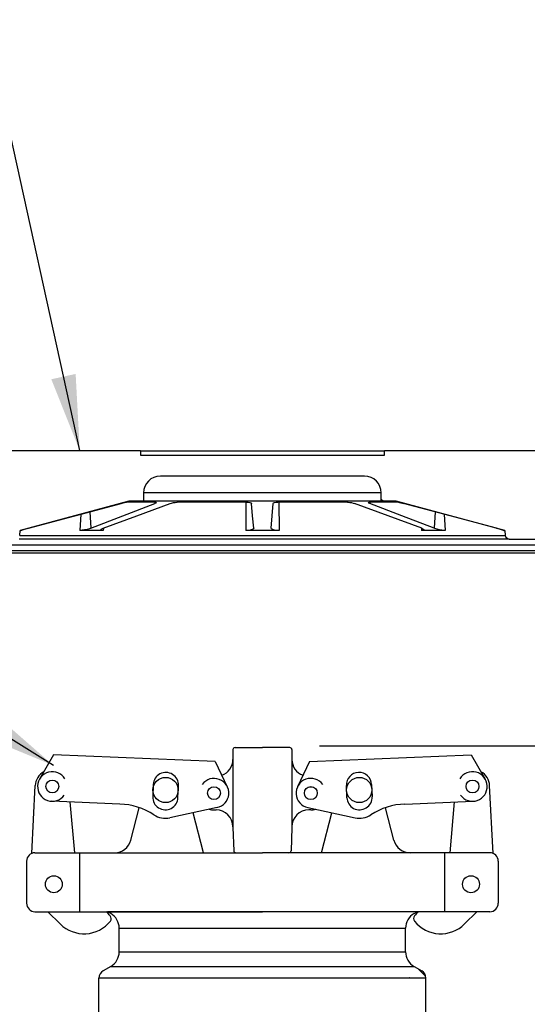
# Model space of a CAD drawing. Extents: x -1276 to 451, y 2026 to 3394.
# Tile 23 of 104: x -688.95 to -681.42, y 3184.3 to 3198.92. Entities that reach past the tile are written whole.
import ezdxf

# ---------------------------------------------------------------- set-up
doc = ezdxf.new("R2010")
doc.units = 0
doc.header["$MEASUREMENT"] = 0
for name, color, linetype in [('FILL-CAP', 1, 'CONTINUOUS'), ('SPILL-BUCKET', 1, 'CONTINUOUS'), ('SWIVEL-ADAPTOR', 1, 'CONTINUOUS'), ('TEXT', 3, 'CONTINUOUS')]:
    doc.layers.add(name, color=color, linetype=linetype)
doc.styles.add('SIMPLEX', font='simplex')
doc.dimstyles.new('DIM12', dxfattribs={"dimscale": 12, "dimtxt": 0.09375, "dimasz": 0.09375, "dimexe": 0.0625, "dimexo": 0.0625, "dimgap": 0.0625, "dimtad": 1, "dimdec": 4, "dimzin": 3, "dimdsep": 46, "dimlunit": 4, "dimtxsty": 'SIMPLEX', "dimcen": 0, "dimclrd": 3, "dimclre": 3, "dimclrt": 3, "dimadec": 0, "dimazin": 0, "dimtfac": 1, "dimtdec": 4, "dimtmove": 0, "dimatfit": 3, "dimfxl": 1, "dimfrac": 2, "dimtolj": 1, "dimtzin": 3, "dimarcsym": 0})

msp = doc.modelspace()

# ---------------------------------------------------------------- linework, layer by layer
at = {"layer": 'FILL-CAP', "linetype": 'Continuous'}
for p, q in [((-685.75463, 3188.1136), (-685.34838, 3188.1136)), ((-684.94213, 3188.1136), (-685.34838, 3188.1136)), ((-688.44696, 3188.00347), (-688.6553, 3187.64504)), ((-686.04773, 3187.90499), (-688.44696, 3188.00347)), ((-685.78588, 3188.08235), (-685.78588, 3187.9366)), ((-684.91088, 3188.08235), (-684.91088, 3187.9366)), ((-684.64903, 3187.90499), (-682.2498, 3188.00347)), ((-682.2498, 3188.00347), (-682.04146, 3187.64504)), ((-686.04773, 3187.90499), (-685.86946, 3187.5307)), ((-685.78588, 3187.9366), (-685.78588, 3186.9261)), ((-684.91088, 3187.9366), (-684.91088, 3186.9366)), ((-684.64903, 3187.90499), (-684.8273, 3187.5307)), ((-688.7711, 3186.54163), (-688.7201, 3187.5485)), ((-686.969, 3187.56373), (-686.97638, 3187.38389)), ((-686.6017, 3187.36851), (-686.59432, 3187.54836)), ((-684.09506, 3187.36851), (-684.10245, 3187.54836)), ((-683.72776, 3187.56373), (-683.72038, 3187.38389)), ((-681.92566, 3186.54163), (-681.97666, 3187.5485)), ((-687.46254, 3187.27498), (-688.47515, 3187.31654)), ((-688.13343, 3186.5511), (-688.19932, 3187.30522)), ((-686.02081, 3187.22281), (-686.72322, 3187.07122)), ((-684.67596, 3187.22281), (-683.97354, 3187.07122)), ((-683.23422, 3187.27498), (-682.22161, 3187.31654)), ((-682.56333, 3186.5511), (-682.49744, 3187.30522)), ((-687.29985, 3186.73886), (-687.176, 3187.22066)), ((-686.22385, 3186.55186), (-686.37658, 3187.14603)), ((-686.06688, 3187.1866), (-686.03588, 3187.1866)), ((-684.62988, 3187.1866), (-684.66088, 3187.1866)), ((-684.47291, 3186.55186), (-684.32018, 3187.14603)), ((-683.39692, 3186.73886), (-683.52076, 3187.22066)), ((-685.78588, 3186.9366), (-685.78588, 3186.9261)), ((-684.91088, 3186.9366), (-684.91088, 3186.9261)), ((-685.78588, 3186.9261), (-685.77384, 3186.58126)), ((-684.91088, 3186.9261), (-684.92292, 3186.58126)), ((-688.72338, 3186.5511), (-687.54197, 3186.5511)), ((-688.05588, 3185.6761), (-688.05588, 3186.5511)), ((-687.54197, 3186.5511), (-685.34838, 3186.5511)), ((-683.15479, 3186.5511), (-685.34838, 3186.5511)), ((-681.97338, 3186.5511), (-683.15479, 3186.5511)), ((-682.64088, 3185.6761), (-682.64088, 3186.5511)), ((-688.84838, 3186.4261), (-688.84838, 3185.8011)), ((-681.84838, 3186.4261), (-681.84838, 3185.8011)), ((-688.72338, 3185.6761), (-685.34838, 3185.6761)), ((-688.53121, 3185.6761), (-688.34835, 3185.49398)), ((-681.97338, 3185.6761), (-685.34838, 3185.6761)), ((-682.16555, 3185.6761), (-682.34841, 3185.49398))]:
    msp.add_line(p, q, dxfattribs=at)
at = {"layer": 'FILL-CAP', "color": 7, "linetype": 'Continuous'}
for centre, radius in [((-686.78588, 3187.4831), 0.1875), ((-683.91088, 3187.4831), 0.1875), ((-688.46618, 3187.53511), 0.0955), ((-686.06688, 3187.4366), 0.0955), ((-684.62988, 3187.4366), 0.0955), ((-682.23058, 3187.53511), 0.0955), ((-688.44388, 3186.0831), 0.126), ((-682.25288, 3186.0831), 0.126)]:
    msp.add_circle(centre, radius, dxfattribs=at)
at = {"layer": 'FILL-CAP', "linetype": 'Continuous'}
msp.add_circle((-684.62988, 3187.4366), 0.096, dxfattribs=at)
for centre, radius, start, end in [((-685.75463, 3188.08235), 0.03125, 90, 180), ((-684.94213, 3188.08235), 0.03125, 0, 90), ((-686.03588, 3187.9366), 0.25, 289.892293, 0), ((-684.66088, 3187.9366), 0.25, 180, 250.107707), ((-688.47042, 3187.53586), 0.25, 119.01975, 177.100106), ((-688.46611, 3187.53511), 0.2188, 31.207475, 324.090131), ((-682.23065, 3187.53511), 0.2188, 215.909869, 148.792525), ((-682.22634, 3187.53586), 0.25, 2.899894, 60.98025), ((-686.06563, 3187.43653), 0.2187, 281.184003, 143.400114), ((-684.62988, 3187.4366), 0.2187, 35.923386, 258.139497), ((-687.50355, 3186.27582), 1, 57.003012, 87.64961), ((-683.19321, 3186.27582), 1, 92.35039, 122.996988), ((-686.78904, 3187.3762), 0.312, 237.003012, 282.178318), ((-686.06688, 3187.4366), 0.25, 253.199633, 269.999877), ((-686.03588, 3186.9366), 0.25, 0, 90), ((-684.66088, 3186.9366), 0.25, 90, 180), ((-684.62988, 3187.4366), 0.25, 270.000123, 286.800367), ((-683.90772, 3187.3762), 0.312, 257.821682, 302.996988), ((-687.54197, 3186.8011), 0.25, 270, 345.58427), ((-683.15479, 3186.8011), 0.25, 194.41573, 270), ((-688.72338, 3186.4261), 0.125, 90, 180), ((-685.74261, 3186.58235), 0.03125, 182, 270), ((-684.95415, 3186.58235), 0.03125, 270, 358), ((-681.97338, 3186.4261), 0.125, 0, 90), ((-688.72338, 3185.8011), 0.125, 180, 270), ((-681.97338, 3185.8011), 0.125, 270, 0), ((-687.98531, 3185.28934), 0.5, 40.753152, 50.670514), ((-687.65389, 3185.57494), 0.0625, 321.339848, 40.753152), ((-683.04287, 3185.57494), 0.0625, 139.246848, 218.660152), ((-682.71145, 3185.28934), 0.5, 129.329486, 139.246848), ((-687.99552, 3185.84825), 0.5, 225.115836, 321.339848), ((-682.70125, 3185.84825), 0.5, 218.660152, 314.884164)]:
    msp.add_arc(centre, radius, start, end, dxfattribs=at)
at = {"layer": 'FILL-CAP', "color": 1, "linetype": 'Continuous'}
for centre, start, end in [((-686.78166, 3187.55604), 357.64961, 177.64961), ((-683.9151, 3187.55604), 2.35039, 182.35039), ((-686.78904, 3187.3762), 177.64961, 357.649627), ((-683.90772, 3187.3762), 182.350373, 2.35039)]:
    msp.add_arc(centre, 0.1875, start, end, dxfattribs=at)
at = {"layer": 'SPILL-BUCKET', "linetype": 'Continuous'}
for p, q in [((-687.15964, 3192.518), (-691.34428, 3192.518)), ((-687.15964, 3192.518), (-687.15964, 3192.45554)), ((-687.15964, 3192.518), (-687.15377, 3192.518)), ((-687.15377, 3192.518), (-687.13619, 3192.518)), ((-687.13619, 3192.518), (-687.10701, 3192.518)), ((-687.10701, 3192.518), (-687.06643, 3192.518)), ((-687.06643, 3192.518), (-687.01471, 3192.518)), ((-687.01471, 3192.518), (-686.95218, 3192.518)), ((-686.95218, 3192.518), (-686.87924, 3192.518)), ((-686.87924, 3192.518), (-686.79638, 3192.518)), ((-686.79638, 3192.518), (-686.70413, 3192.518)), ((-686.70413, 3192.518), (-686.60309, 3192.518)), ((-686.60309, 3192.518), (-686.49391, 3192.518)), ((-686.49391, 3192.518), (-686.3773, 3192.518)), ((-686.3773, 3192.518), (-686.25401, 3192.518)), ((-686.25401, 3192.518), (-686.12486, 3192.518)), ((-686.12486, 3192.518), (-685.99066, 3192.518)), ((-685.99066, 3192.518), (-685.85231, 3192.518)), ((-685.85231, 3192.518), (-685.71068, 3192.518)), ((-685.71068, 3192.518), (-685.56671, 3192.518)), ((-685.56671, 3192.518), (-685.42131, 3192.518)), ((-685.42131, 3192.518), (-685.27545, 3192.518)), ((-685.27545, 3192.518), (-685.13006, 3192.518)), ((-685.13006, 3192.518), (-684.98608, 3192.518)), ((-684.98608, 3192.518), (-684.84446, 3192.518)), ((-684.84446, 3192.518), (-684.7061, 3192.518)), ((-684.7061, 3192.518), (-684.57191, 3192.518)), ((-684.57191, 3192.518), (-684.44275, 3192.518)), ((-684.44275, 3192.518), (-684.31947, 3192.518)), ((-684.31947, 3192.518), (-684.20286, 3192.518)), ((-684.20286, 3192.518), (-684.09368, 3192.518)), ((-684.09368, 3192.518), (-683.99263, 3192.518)), ((-683.99263, 3192.518), (-683.90038, 3192.518)), ((-683.90038, 3192.518), (-683.81752, 3192.518)), ((-683.81752, 3192.518), (-683.74459, 3192.518)), ((-683.74459, 3192.518), (-683.68206, 3192.518)), ((-683.68206, 3192.518), (-683.63033, 3192.518)), ((-683.63033, 3192.518), (-683.58975, 3192.518)), ((-683.58975, 3192.518), (-683.56058, 3192.518)), ((-683.56058, 3192.518), (-683.54299, 3192.518)), ((-683.54299, 3192.518), (-683.53712, 3192.518)), ((-679.35248, 3192.518), (-683.53712, 3192.518)), ((-683.53712, 3192.45554), (-683.53712, 3192.518)), ((-687.15964, 3192.45554), (-683.53712, 3192.45554)), ((-683.83379, 3192.14325), (-686.86297, 3192.14325)), ((-687.3314, 3191.76851), (-688.94391, 3191.33644)), ((-687.39267, 3191.74996), (-687.37567, 3191.75397)), ((-687.37567, 3191.75397), (-687.36692, 3191.7556)), ((-687.36692, 3191.7556), (-687.36628, 3191.75564)), ((-687.34151, 3191.75564), (-687.36628, 3191.75564)), ((-687.30411, 3191.75564), (-687.34151, 3191.75564)), ((-687.1128, 3191.76851), (-687.3314, 3191.76851)), ((-687.2543, 3191.75564), (-687.30411, 3191.75564)), ((-687.19242, 3191.75564), (-687.2543, 3191.75564)), ((-687.11884, 3191.75564), (-687.19242, 3191.75564)), ((-687.03404, 3191.75564), (-687.11884, 3191.75564)), ((-687.10677, 3191.89342), (-687.1128, 3191.89342)), ((-687.1128, 3191.89342), (-687.1128, 3191.76851)), ((-687.10677, 3191.76851), (-687.1128, 3191.76851)), ((-687.08874, 3191.89342), (-687.10677, 3191.89342)), ((-687.08874, 3191.76851), (-687.10677, 3191.76851)), ((-687.05881, 3191.89342), (-687.08874, 3191.89342)), ((-687.05881, 3191.76851), (-687.08874, 3191.76851)), ((-687.0172, 3191.89342), (-687.05881, 3191.89342)), ((-687.0172, 3191.76851), (-687.05881, 3191.76851)), ((-686.93855, 3191.75564), (-687.03404, 3191.75564)), ((-686.96419, 3191.89342), (-687.0172, 3191.89342)), ((-686.96419, 3191.76851), (-687.0172, 3191.76851)), ((-686.90014, 3191.89342), (-686.96419, 3191.89342)), ((-686.90014, 3191.76851), (-686.96419, 3191.76851)), ((-686.94438, 3191.75564), (-686.94323, 3191.73704)), ((-686.93855, 3191.75564), (-686.9311, 3191.75531)), ((-686.9311, 3191.75531), (-686.92268, 3191.75301)), ((-686.92268, 3191.75301), (-686.92233, 3191.74872)), ((-686.82549, 3191.89342), (-686.90014, 3191.89342)), ((-686.82549, 3191.76851), (-686.90014, 3191.76851)), ((-686.74076, 3191.89342), (-686.82549, 3191.89342)), ((-686.74076, 3191.76851), (-686.82549, 3191.76851)), ((-686.64651, 3191.89342), (-686.74076, 3191.89342)), ((-686.64651, 3191.76851), (-686.74076, 3191.76851)), ((-686.66924, 3191.74938), (-686.64218, 3191.75364)), ((-686.54339, 3191.89342), (-686.64651, 3191.89342)), ((-686.54339, 3191.76851), (-686.64651, 3191.76851)), ((-686.64218, 3191.75364), (-686.61795, 3191.75554)), ((-686.61795, 3191.75554), (-686.61195, 3191.75564)), ((-686.48144, 3191.75564), (-686.61195, 3191.75564)), ((-686.43211, 3191.89342), (-686.54339, 3191.89342)), ((-686.43211, 3191.76851), (-686.54339, 3191.76851)), ((-686.34374, 3191.75564), (-686.48144, 3191.75564)), ((-686.31343, 3191.89342), (-686.43211, 3191.89342)), ((-686.31343, 3191.76851), (-686.43211, 3191.76851)), ((-686.19973, 3191.75564), (-686.34374, 3191.75564)), ((-686.18815, 3191.89342), (-686.31343, 3191.89342)), ((-686.18815, 3191.76851), (-686.31343, 3191.76851)), ((-686.05032, 3191.75564), (-686.19973, 3191.75564)), ((-686.05714, 3191.89342), (-686.18815, 3191.89342)), ((-686.05714, 3191.76851), (-686.18815, 3191.76851)), ((-685.92129, 3191.89342), (-686.05714, 3191.89342)), ((-685.92129, 3191.76851), (-686.05714, 3191.76851)), ((-685.89646, 3191.75564), (-686.05032, 3191.75564)), ((-685.78152, 3191.89342), (-685.92129, 3191.89342)), ((-685.78152, 3191.76851), (-685.92129, 3191.76851)), ((-685.73913, 3191.75564), (-685.89646, 3191.75564)), ((-685.6388, 3191.89342), (-685.78152, 3191.89342)), ((-685.6388, 3191.76851), (-685.78152, 3191.76851)), ((-685.57932, 3191.75564), (-685.73913, 3191.75564)), ((-685.49409, 3191.89342), (-685.6388, 3191.89342)), ((-685.49409, 3191.76851), (-685.6388, 3191.76851)), ((-685.59335, 3191.75563), (-685.59588, 3191.33644)), ((-685.57932, 3191.75564), (-685.55824, 3191.7548)), ((-685.55824, 3191.7548), (-685.53661, 3191.7518)), ((-685.34838, 3191.89342), (-685.49409, 3191.89342)), ((-685.34838, 3191.76851), (-685.49409, 3191.76851)), ((-685.20268, 3191.89342), (-685.34838, 3191.89342)), ((-685.20268, 3191.76851), (-685.34838, 3191.76851)), ((-685.05797, 3191.89342), (-685.20268, 3191.89342)), ((-685.05797, 3191.76851), (-685.20268, 3191.76851)), ((-685.16775, 3191.74996), (-685.1467, 3191.75397)), ((-685.1467, 3191.75397), (-685.12188, 3191.7556)), ((-685.12188, 3191.7556), (-685.11744, 3191.75564)), ((-684.95763, 3191.75564), (-685.11744, 3191.75564)), ((-685.10341, 3191.75563), (-685.10089, 3191.33644)), ((-684.91524, 3191.89342), (-685.05797, 3191.89342)), ((-684.91524, 3191.76851), (-685.05797, 3191.76851)), ((-684.8003, 3191.75564), (-684.95763, 3191.75564)), ((-684.77548, 3191.89342), (-684.91524, 3191.89342)), ((-684.77548, 3191.76851), (-684.91524, 3191.76851)), ((-684.64644, 3191.75564), (-684.8003, 3191.75564)), ((-684.63962, 3191.89342), (-684.77548, 3191.89342)), ((-684.63962, 3191.76851), (-684.77548, 3191.76851)), ((-684.49704, 3191.75564), (-684.64644, 3191.75564)), ((-684.50861, 3191.89342), (-684.63962, 3191.89342)), ((-684.50861, 3191.76851), (-684.63962, 3191.76851)), ((-684.38334, 3191.89342), (-684.50861, 3191.89342)), ((-684.38334, 3191.76851), (-684.50861, 3191.76851)), ((-684.35303, 3191.75564), (-684.49704, 3191.75564)), ((-684.26465, 3191.89342), (-684.38334, 3191.89342)), ((-684.26465, 3191.76851), (-684.38334, 3191.76851)), ((-684.21533, 3191.75564), (-684.35303, 3191.75564)), ((-684.15337, 3191.89342), (-684.26465, 3191.89342)), ((-684.15337, 3191.76851), (-684.26465, 3191.76851)), ((-684.08481, 3191.75564), (-684.21533, 3191.75564)), ((-684.05026, 3191.89342), (-684.15337, 3191.89342)), ((-684.05026, 3191.76851), (-684.15337, 3191.76851)), ((-684.08481, 3191.75564), (-684.07357, 3191.75531)), ((-684.07357, 3191.75531), (-684.04962, 3191.75301)), ((-683.95601, 3191.89342), (-684.05026, 3191.89342)), ((-683.95601, 3191.76851), (-684.05026, 3191.76851)), ((-684.04962, 3191.75301), (-684.02419, 3191.74872)), ((-683.87127, 3191.89342), (-683.95601, 3191.89342)), ((-683.87127, 3191.76851), (-683.95601, 3191.76851)), ((-683.79662, 3191.89342), (-683.87127, 3191.89342)), ((-683.79662, 3191.76851), (-683.87127, 3191.76851)), ((-683.73257, 3191.89342), (-683.79662, 3191.89342)), ((-683.73257, 3191.76851), (-683.79662, 3191.76851)), ((-683.77486, 3191.74938), (-683.77304, 3191.75364)), ((-683.77304, 3191.75364), (-683.76253, 3191.75554)), ((-683.76253, 3191.75554), (-683.75821, 3191.75564)), ((-683.66273, 3191.75564), (-683.75821, 3191.75564)), ((-683.75238, 3191.75564), (-683.75354, 3191.73704)), ((-683.67957, 3191.89342), (-683.73257, 3191.89342)), ((-683.67957, 3191.76851), (-683.73257, 3191.76851)), ((-683.63795, 3191.89342), (-683.67957, 3191.89342)), ((-683.63795, 3191.76851), (-683.67957, 3191.76851)), ((-683.57792, 3191.75564), (-683.66273, 3191.75564)), ((-683.60803, 3191.89342), (-683.63795, 3191.89342)), ((-683.60803, 3191.76851), (-683.63795, 3191.76851)), ((-683.58999, 3191.89342), (-683.60803, 3191.89342)), ((-683.58999, 3191.76851), (-683.60803, 3191.76851)), ((-683.58396, 3191.89342), (-683.58999, 3191.89342)), ((-683.58396, 3191.76851), (-683.58999, 3191.76851)), ((-683.58396, 3191.76851), (-683.58396, 3191.89342)), ((-683.58396, 3191.80206), (-683.55041, 3191.76851)), ((-683.36536, 3191.76851), (-683.58396, 3191.76851)), ((-683.50435, 3191.75564), (-683.57792, 3191.75564)), ((-683.44246, 3191.75564), (-683.50435, 3191.75564)), ((-683.39266, 3191.75564), (-683.44246, 3191.75564)), ((-683.35525, 3191.75564), (-683.39266, 3191.75564)), ((-681.75285, 3191.33644), (-683.36536, 3191.76851)), ((-683.33048, 3191.75564), (-683.35525, 3191.75564)), ((-683.33048, 3191.75564), (-683.32504, 3191.7548)), ((-683.32504, 3191.7548), (-683.31167, 3191.7518)), ((-688.13242, 3191.55287), (-687.44265, 3191.73704)), ((-687.91093, 3191.61201), (-687.89586, 3191.36843)), ((-687.44265, 3191.73704), (-687.41608, 3191.74403)), ((-687.41958, 3191.55287), (-686.94323, 3191.73704)), ((-687.41608, 3191.74403), (-687.39267, 3191.74996)), ((-687.21441, 3191.55287), (-686.71527, 3191.73704)), ((-686.93032, 3191.74282), (-686.94323, 3191.73704)), ((-686.92233, 3191.74872), (-686.93032, 3191.74282)), ((-686.71527, 3191.73704), (-686.69565, 3191.74325)), ((-686.69565, 3191.74325), (-686.66924, 3191.74938)), ((-685.53661, 3191.7518), (-685.52031, 3191.74693)), ((-685.52031, 3191.74693), (-685.51105, 3191.74061)), ((-685.51105, 3191.74061), (-685.50957, 3191.73704)), ((-685.49346, 3191.55287), (-685.50957, 3191.73704)), ((-685.2033, 3191.55287), (-685.18719, 3191.73704)), ((-685.18719, 3191.73704), (-685.18191, 3191.74403)), ((-685.18191, 3191.74403), (-685.16775, 3191.74996)), ((-684.02419, 3191.74872), (-683.99955, 3191.74282)), ((-683.99955, 3191.74282), (-683.98149, 3191.73704)), ((-683.48236, 3191.55287), (-683.98149, 3191.73704)), ((-683.76723, 3191.74325), (-683.77486, 3191.74938)), ((-683.75354, 3191.73704), (-683.76723, 3191.74325)), ((-683.27719, 3191.55287), (-683.75354, 3191.73704)), ((-683.31167, 3191.7518), (-683.292, 3191.74693)), ((-683.292, 3191.74693), (-683.26757, 3191.74061)), ((-683.26757, 3191.74061), (-683.25412, 3191.73704)), ((-682.56435, 3191.55287), (-683.25412, 3191.73704)), ((-682.78584, 3191.61201), (-682.8009, 3191.36843)), ((-688.82212, 3191.36843), (-688.13242, 3191.55287)), ((-688.04394, 3191.5765), (-688.05978, 3191.33644)), ((-687.89586, 3191.36843), (-687.41958, 3191.55287)), ((-687.71351, 3191.36843), (-687.21441, 3191.55287)), ((-685.47732, 3191.36843), (-685.49346, 3191.55287)), ((-685.21944, 3191.36843), (-685.2033, 3191.55287)), ((-682.98326, 3191.36843), (-683.48236, 3191.55287)), ((-682.8009, 3191.36843), (-683.27719, 3191.55287)), ((-682.65282, 3191.5765), (-682.63698, 3191.33644)), ((-681.87465, 3191.36843), (-682.56435, 3191.55287)), ((-688.9503, 3191.26341), (-688.94391, 3191.33644)), ((-688.94178, 3191.33644), (-688.94391, 3191.33644)), ((-688.93539, 3191.33644), (-688.94178, 3191.33644)), ((-688.93539, 3191.33644), (-688.93213, 3191.33791)), ((-688.93536, 3191.33671), (-688.93539, 3191.33644)), ((-688.93213, 3191.33791), (-688.91758, 3191.34229)), ((-688.91758, 3191.34229), (-688.89313, 3191.34917)), ((-688.89313, 3191.34917), (-688.86071, 3191.35804)), ((-688.86071, 3191.35804), (-688.82212, 3191.36843)), ((-688.05409, 3191.33652), (-688.05978, 3191.33644)), ((-687.89081, 3191.33644), (-688.05978, 3191.33644)), ((-688.02369, 3191.33884), (-688.05409, 3191.33652)), ((-687.98701, 3191.34432), (-688.02369, 3191.33884)), ((-687.94845, 3191.35248), (-687.98701, 3191.34432)), ((-687.91329, 3191.3623), (-687.94845, 3191.35248)), ((-687.89586, 3191.36843), (-687.91329, 3191.3623)), ((-687.70977, 3191.33644), (-687.89081, 3191.33644)), ((-687.74786, 3191.34633), (-687.74191, 3191.35453)), ((-687.74193, 3191.34034), (-687.74786, 3191.34633)), ((-687.72494, 3191.33701), (-687.74193, 3191.34034)), ((-687.74191, 3191.35453), (-687.72399, 3191.36426)), ((-687.70977, 3191.33644), (-687.72494, 3191.33701)), ((-687.72399, 3191.36426), (-687.71351, 3191.36843)), ((-687.70781, 3191.37054), (-687.70977, 3191.33644)), ((-685.56557, 3191.33752), (-685.59588, 3191.33644)), ((-685.34838, 3191.33644), (-685.59588, 3191.33644)), ((-685.53051, 3191.34175), (-685.56557, 3191.33752)), ((-685.50161, 3191.34892), (-685.53051, 3191.34175)), ((-685.48308, 3191.35821), (-685.50161, 3191.34892)), ((-685.47732, 3191.36843), (-685.48308, 3191.35821)), ((-685.10089, 3191.33644), (-685.34838, 3191.33644)), ((-685.21347, 3191.35804), (-685.21944, 3191.36843)), ((-685.19586, 3191.34917), (-685.21347, 3191.35804)), ((-685.16921, 3191.34229), (-685.19586, 3191.34917)), ((-685.13624, 3191.33791), (-685.16921, 3191.34229)), ((-685.10089, 3191.33644), (-685.13624, 3191.33791)), ((-682.98895, 3191.37054), (-682.98699, 3191.33644)), ((-682.98093, 3191.33652), (-682.98699, 3191.33644)), ((-682.80596, 3191.33644), (-682.98699, 3191.33644)), ((-682.98326, 3191.36843), (-682.96841, 3191.3623)), ((-682.95962, 3191.33884), (-682.98093, 3191.33652)), ((-682.96841, 3191.3623), (-682.95242, 3191.35248)), ((-682.94944, 3191.34432), (-682.95962, 3191.33884)), ((-682.95242, 3191.35248), (-682.94944, 3191.34432)), ((-682.63698, 3191.33644), (-682.80596, 3191.33644)), ((-682.78939, 3191.36426), (-682.8009, 3191.36843)), ((-682.7565, 3191.35453), (-682.78939, 3191.36426)), ((-682.7204, 3191.34633), (-682.7565, 3191.35453)), ((-682.68488, 3191.34034), (-682.7204, 3191.34633)), ((-682.65312, 3191.33701), (-682.68488, 3191.34034)), ((-682.63698, 3191.33644), (-682.65312, 3191.33701)), ((-681.87465, 3191.36843), (-681.83668, 3191.35821)), ((-681.83668, 3191.35821), (-681.80275, 3191.34892)), ((-681.80275, 3191.34892), (-681.77732, 3191.34175)), ((-681.77732, 3191.34175), (-681.76346, 3191.33752)), ((-681.76346, 3191.33752), (-681.76138, 3191.33644)), ((-681.7614, 3191.33673), (-681.76138, 3191.33644)), ((-681.75498, 3191.33644), (-681.76138, 3191.33644)), ((-681.75285, 3191.33644), (-681.75498, 3191.33644)), ((-681.75285, 3191.33644), (-681.74646, 3191.26341)), ((-688.9173, 3191.2064), (-688.95886, 3191.2064)), ((-688.9503, 3191.26341), (-688.94443, 3191.26341)), ((-688.94443, 3191.26341), (-688.92683, 3191.26341)), ((-688.92683, 3191.26341), (-688.89755, 3191.26341)), ((-688.8641, 3191.2064), (-688.9173, 3191.2064)), ((-688.89755, 3191.26341), (-688.8567, 3191.26341)), ((-688.79943, 3191.2064), (-688.8641, 3191.2064)), ((-688.8567, 3191.26341), (-688.8044, 3191.26341)), ((-688.8044, 3191.26341), (-688.74083, 3191.26341)), ((-688.72351, 3191.2064), (-688.79943, 3191.2064)), ((-688.74083, 3191.26341), (-688.6662, 3191.26341)), ((-688.63658, 3191.2064), (-688.72351, 3191.2064)), ((-688.6662, 3191.26341), (-688.58074, 3191.26341)), ((-688.53892, 3191.2064), (-688.63658, 3191.2064)), ((-688.58074, 3191.26341), (-688.48474, 3191.26341)), ((-688.43085, 3191.2064), (-688.53892, 3191.2064)), ((-688.48474, 3191.26341), (-688.37851, 3191.26341)), ((-688.31273, 3191.2064), (-688.43085, 3191.2064)), ((-688.37851, 3191.26341), (-688.2624, 3191.26341)), ((-688.18495, 3191.2064), (-688.31273, 3191.2064)), ((-688.2624, 3191.26341), (-688.13678, 3191.26341)), ((-688.04791, 3191.2064), (-688.18495, 3191.2064)), ((-688.13678, 3191.26341), (-688.00207, 3191.26341)), ((-687.90206, 3191.2064), (-688.04791, 3191.2064)), ((-688.00207, 3191.26341), (-687.8587, 3191.26341)), ((-687.74788, 3191.2064), (-687.90206, 3191.2064)), ((-687.8587, 3191.26341), (-687.70714, 3191.26341)), ((-687.58588, 3191.2064), (-687.74788, 3191.2064)), ((-687.70714, 3191.26341), (-687.54789, 3191.26341)), ((-687.41658, 3191.2064), (-687.58588, 3191.2064)), ((-687.54789, 3191.26341), (-687.38146, 3191.26341)), ((-687.24054, 3191.2064), (-687.41658, 3191.2064)), ((-687.38146, 3191.26341), (-687.2084, 3191.26341)), ((-687.05832, 3191.2064), (-687.24054, 3191.2064)), ((-687.2084, 3191.26341), (-687.02928, 3191.26341)), ((-686.87052, 3191.2064), (-687.05832, 3191.2064)), ((-687.02928, 3191.26341), (-686.84467, 3191.26341)), ((-686.67776, 3191.2064), (-686.87052, 3191.2064)), ((-686.84467, 3191.26341), (-686.65519, 3191.26341)), ((-686.48066, 3191.2064), (-686.67776, 3191.2064)), ((-686.65519, 3191.26341), (-686.46144, 3191.26341)), ((-686.27987, 3191.2064), (-686.48066, 3191.2064)), ((-686.46144, 3191.26341), (-686.26406, 3191.26341)), ((-686.07605, 3191.2064), (-686.27987, 3191.2064)), ((-686.26406, 3191.26341), (-686.06369, 3191.26341)), ((-685.86984, 3191.2064), (-686.07605, 3191.2064)), ((-686.06369, 3191.26341), (-685.86099, 3191.26341)), ((-685.66194, 3191.2064), (-685.86984, 3191.2064)), ((-685.86099, 3191.26341), (-685.65662, 3191.26341)), ((-685.45302, 3191.2064), (-685.66194, 3191.2064)), ((-685.65662, 3191.26341), (-685.45124, 3191.26341)), ((-685.24375, 3191.2064), (-685.45302, 3191.2064)), ((-685.45124, 3191.26341), (-685.24553, 3191.26341)), ((-685.24553, 3191.26341), (-685.04015, 3191.26341)), ((-685.03482, 3191.2064), (-685.24375, 3191.2064)), ((-685.04015, 3191.26341), (-684.83578, 3191.26341)), ((-684.82692, 3191.2064), (-685.03482, 3191.2064)), ((-684.83578, 3191.26341), (-684.63308, 3191.26341)), ((-684.62072, 3191.2064), (-684.82692, 3191.2064)), ((-684.63308, 3191.26341), (-684.43271, 3191.26341)), ((-684.41689, 3191.2064), (-684.62072, 3191.2064)), ((-684.43271, 3191.26341), (-684.23533, 3191.26341)), ((-684.2161, 3191.2064), (-684.41689, 3191.2064)), ((-684.23533, 3191.26341), (-684.04158, 3191.26341)), ((-684.019, 3191.2064), (-684.2161, 3191.2064)), ((-684.04158, 3191.26341), (-683.85209, 3191.26341)), ((-683.82624, 3191.2064), (-684.019, 3191.2064)), ((-683.85209, 3191.26341), (-683.66748, 3191.26341)), ((-683.63845, 3191.2064), (-683.82624, 3191.2064)), ((-683.66748, 3191.26341), (-683.48836, 3191.26341)), ((-683.45623, 3191.2064), (-683.63845, 3191.2064)), ((-683.48836, 3191.26341), (-683.3153, 3191.26341)), ((-683.28018, 3191.2064), (-683.45623, 3191.2064)), ((-683.3153, 3191.26341), (-683.14888, 3191.26341)), ((-683.11088, 3191.2064), (-683.28018, 3191.2064)), ((-683.14888, 3191.26341), (-682.98962, 3191.26341)), ((-682.94888, 3191.2064), (-683.11088, 3191.2064)), ((-682.98962, 3191.26341), (-682.83807, 3191.26341)), ((-682.79471, 3191.2064), (-682.94888, 3191.2064)), ((-682.83807, 3191.26341), (-682.6947, 3191.26341)), ((-682.64886, 3191.2064), (-682.79471, 3191.2064)), ((-682.6947, 3191.26341), (-682.55999, 3191.26341)), ((-682.51182, 3191.2064), (-682.64886, 3191.2064)), ((-682.55999, 3191.26341), (-682.43437, 3191.26341)), ((-682.38403, 3191.2064), (-682.51182, 3191.2064)), ((-682.43437, 3191.26341), (-682.31825, 3191.26341)), ((-682.26591, 3191.2064), (-682.38403, 3191.2064)), ((-682.31825, 3191.26341), (-682.21202, 3191.26341)), ((-682.15785, 3191.2064), (-682.26591, 3191.2064)), ((-682.21202, 3191.26341), (-682.11602, 3191.26341)), ((-682.06019, 3191.2064), (-682.15785, 3191.2064)), ((-682.11602, 3191.26341), (-682.03057, 3191.26341)), ((-681.97325, 3191.2064), (-682.06019, 3191.2064)), ((-682.03057, 3191.26341), (-681.95593, 3191.26341)), ((-681.89733, 3191.2064), (-681.97325, 3191.2064)), ((-681.95593, 3191.26341), (-681.89236, 3191.26341)), ((-681.83266, 3191.2064), (-681.89733, 3191.2064)), ((-681.89236, 3191.26341), (-681.84007, 3191.26341)), ((-681.84007, 3191.26341), (-681.79921, 3191.26341)), ((-681.77946, 3191.2064), (-681.83266, 3191.2064)), ((-681.79921, 3191.26341), (-681.76994, 3191.26341)), ((-681.73791, 3191.2064), (-681.77946, 3191.2064)), ((-681.76994, 3191.26341), (-681.75234, 3191.26341)), ((-681.75234, 3191.26341), (-681.74646, 3191.26341)), ((-681.74184, 3191.24471), (-681.70838, 3191.21125)), ((-681.70812, 3191.2064), (-681.73791, 3191.2064)), ((-681.69022, 3191.2064), (-681.70812, 3191.2064)), ((-681.68424, 3191.2064), (-681.69022, 3191.2064)), ((-681.68424, 3191.2064), (-679.99833, 3191.2064))]:
    msp.add_line(p, q, dxfattribs=at)
at = {"layer": 'SPILL-BUCKET', "color": 7, "linetype": 'Continuous'}
for p, q in [((-680.65351, 3191.03463), (-691.85402, 3191.03463)), ((-680.65141, 3191.11846), (-691.84963, 3191.11846)), ((-692.18701, 3191.0034), (-680.65382, 3191.0034))]:
    msp.add_line(p, q, dxfattribs=at)
at = {"layer": 'SPILL-BUCKET', "linetype": 'Continuous'}
for centre, radius, start, end in [((-686.86297, 3191.89342), 0.24983, 90, 180), ((-683.83379, 3191.89342), 0.24983, 0, 90), ((-681.68424, 3191.26885), 0.06246, 185, 270)]:
    msp.add_arc(centre, radius, start, end, dxfattribs=at)
at = {"layer": 'SWIVEL-ADAPTOR', "linetype": 'Continuous'}
for p, q in [((-687.59838, 3185.64867), (-687.64568, 3185.6761)), ((-687.59838, 3185.64867), (-687.64568, 3185.6761)), ((-687.59838, 3185.64867), (-687.64568, 3185.6761)), ((-687.59838, 3185.64867), (-687.64568, 3185.6761)), ((-683.05108, 3185.6761), (-687.64568, 3185.6761)), ((-683.09838, 3185.64867), (-683.05108, 3185.6761)), ((-683.09838, 3185.64867), (-683.05108, 3185.6761)), ((-683.09838, 3185.64867), (-683.05108, 3185.6761)), ((-683.09838, 3185.64867), (-683.05108, 3185.6761)), ((-687.47338, 3185.08029), (-687.47338, 3185.43232)), ((-687.47338, 3185.08029), (-687.47338, 3185.43232)), ((-683.22338, 3185.08029), (-683.22338, 3185.43232)), ((-683.22338, 3185.08029), (-683.22338, 3185.43232)), ((-687.59838, 3184.86341), (-687.71216, 3184.79771)), ((-687.59838, 3184.86341), (-687.71216, 3184.79771)), ((-683.09838, 3184.86341), (-682.9846, 3184.79771)), ((-683.09838, 3184.86341), (-682.9846, 3184.79771)), ((-682.92584, 3184.71972), (-683.03, 3184.82442)), ((-687.77466, 3183.15419), (-687.77466, 3184.6898)), ((-687.77466, 3183.15419), (-687.77466, 3184.6898)), ((-683.16088, 3184.69514), (-683.16569, 3184.69514)), ((-683.16088, 3184.69514), (-683.16569, 3184.69514)), ((-682.9221, 3183.15419), (-682.9221, 3184.6898)), ((-682.9221, 3183.15419), (-682.9221, 3184.6898))]:
    msp.add_line(p, q, dxfattribs=at)
at = {"layer": 'SWIVEL-ADAPTOR', "color": 7}
for p, q in [((-687.47285, 3185.43232), (-683.22285, 3185.43232)), ((-687.47285, 3185.08029), (-683.22231, 3185.08029)), ((-687.59845, 3184.86406), (-683.09725, 3184.86406)), ((-682.92156, 3184.6898), (-687.77413, 3184.6898))]:
    msp.add_line(p, q, dxfattribs=at)
at = {"layer": 'SWIVEL-ADAPTOR', "linetype": 'Continuous'}
for centre, radius, start, end in [((-687.72338, 3185.43232), 0.24947, 0, 59.981633), ((-687.72338, 3185.43232), 0.24947, 0, 59.981633), ((-682.97338, 3185.43232), 0.24947, 120.018367, 180), ((-682.97338, 3185.43232), 0.24947, 120.018367, 180), ((-687.72338, 3185.08029), 0.24947, 299.91219, 0), ((-687.72338, 3185.08029), 0.24947, 299.91219, 0), ((-682.97338, 3185.08029), 0.24947, 180, 240.08781), ((-682.97338, 3185.08029), 0.24947, 180, 240.08781), ((-687.64966, 3184.6898), 0.12447, 120.079762, 180), ((-687.64966, 3184.6898), 0.12447, 120.079762, 180), ((-683.0471, 3184.6898), 0.12447, 0, 59.920238), ((-683.0471, 3184.6898), 0.12447, 0, 59.920238)]:
    msp.add_arc(centre, radius, start, end, dxfattribs=at)
at = {"layer": 'TEXT'}
msp.add_line((-684.50135, 3188.13728), (-680.63049, 3188.13728), dxfattribs=at)

# ---------------------------------------------------------------- leaders
msp.add_leader([(-688.05905, 3192.52158), (-690.02941, 3201.48252), (-698.33856, 3201.48252)], dimstyle='DIM12', override={"dimgap": 0.0625, "dimtad": 0}, dxfattribs=at)
msp.add_leader([(-688.45095, 3187.84794), (-698.85737, 3194.31392), (-700.21093, 3194.31392)], dimstyle='DIM12', dxfattribs=at)

doc.saveas('drawing.dxf')
